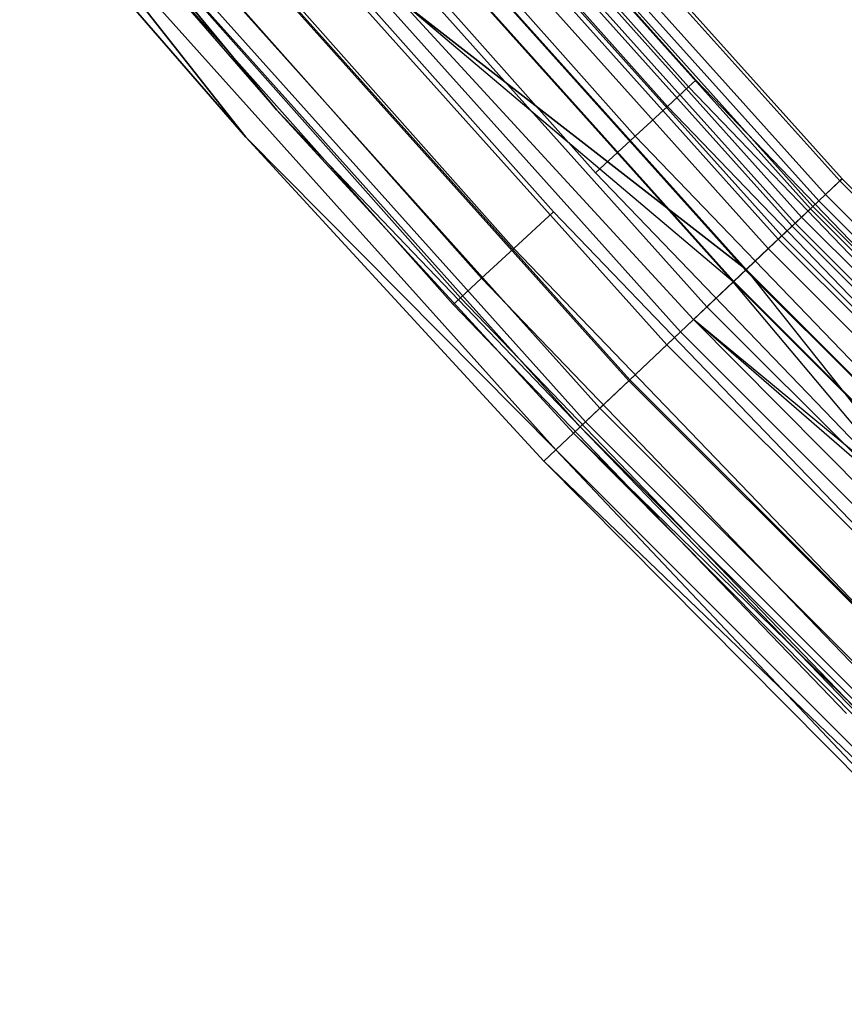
# Model space of a CAD drawing. Extents: x -175 to 175, y -175 to 175.
# Tile 15 of 130: x -134 to -124, y -127 to -115. Entities that reach past the tile are written whole.
import ezdxf

# ---------------------------------------------------------------- set-up
doc = ezdxf.new("R2010")
doc.units = 0
doc.header["$LTSCALE"] = 25.4
doc.layers.get('0').update_dxf_attribs({"linetype": 'CONTINUOUS'})

# ---------------------------------------------------------------- blocks, each defined once
blk = doc.blocks.new('SANTANA_PODLOGOWA_STL')
at = {"color": 0}
for p, q in [((-123.799, -117.269, 247.838), (-129.966, -110.394, 247.838)), ((-123.799, -117.269, 247.838), (-129.966, -110.394, 247.838)), ((-123.799, -117.269, 1043.162), (-129.966, -110.394, 1043.162)), ((-123.799, -117.269, 1043.162), (-129.966, -110.394, 1043.162)), ((-123.827, -117.295, 246.947), (-129.996, -110.419, 246.947)), ((-123.827, -117.295, 246.947), (-129.996, -110.419, 246.947)), ((-123.827, -117.295, 1044.053), (-129.996, -110.419, 1044.053)), ((-123.827, -117.295, 1044.053), (-129.996, -110.419, 1044.053)), ((-124, -117.459, 248.686), (-130.177, -110.573, 248.686)), ((-124, -117.459, 248.686), (-130.177, -110.573, 248.686)), ((-124, -117.459, 1042.314), (-130.177, -110.573, 1042.314)), ((-124, -117.459, 1042.314), (-130.177, -110.573, 1042.314)), ((-124.182, -117.631, 247.945), (-130.368, -110.736, 247.945)), ((-124.182, -117.631, 247.945), (-130.368, -110.736, 247.945)), ((-124.182, -117.631, 1043.055), (-130.368, -110.736, 1043.055)), ((-124.182, -117.631, 1043.055), (-130.368, -110.736, 1043.055)), ((-124.154, -117.605, 247.276), (-130.339, -110.711, 247.276)), ((-124.154, -117.605, 247.276), (-130.339, -110.711, 247.276)), ((-124.154, -117.605, 1043.724), (-130.339, -110.711, 1043.724)), ((-124.154, -117.605, 1043.724), (-130.339, -110.711, 1043.724)), ((-124.081, -117.536, 246.126), (-130.262, -110.646, 246.126)), ((-124.081, -117.536, 246.126), (-130.262, -110.646, 246.126)), ((-124.081, -117.536, 1044.874), (-130.262, -110.646, 1044.874)), ((-124.081, -117.536, 1044.874), (-130.262, -110.646, 1044.874)), ((-124.289, -117.733, 246.632), (-130.481, -110.831, 246.632)), ((-124.289, -117.733, 246.632), (-130.481, -110.831, 246.632)), ((-124.289, -117.733, 1044.368), (-130.481, -110.831, 1044.368)), ((-124.289, -117.733, 1044.368), (-130.481, -110.831, 1044.368)), ((-124.404, -117.842, 249.383), (-130.601, -110.934, 249.383)), ((-124.404, -117.842, 249.383), (-130.601, -110.934, 249.383)), ((-124.404, -117.842, 1041.616), (-130.601, -110.934, 1041.616)), ((-124.404, -117.842, 1041.616), (-130.601, -110.934, 1041.616)), ((-124.368, -117.807, 248.564), (-130.563, -110.902, 248.564)), ((-124.368, -117.807, 248.564), (-130.563, -110.902, 248.564)), ((-124.368, -117.807, 1042.436), (-130.563, -110.902, 1042.436)), ((-124.368, -117.807, 1042.436), (-130.563, -110.902, 1042.436)), ((-130.776, -111.082, 246.086), (-124.571, -117.999, 246.086)), ((-130.776, -111.082, 246.086), (-124.571, -117.999, 246.086)), ((-130.776, -111.082, 1044.914), (-124.571, -117.999, 1044.914)), ((-130.776, -111.082, 1044.914), (-124.571, -117.999, 1044.914)), ((-124.528, -117.959, 245.48), (-130.731, -111.044, 245.48)), ((-124.528, -117.959, 245.48), (-130.731, -111.044, 245.48)), ((-124.528, -117.959, 1045.52), (-130.731, -111.044, 1045.52)), ((-124.528, -117.959, 1045.52), (-130.731, -111.044, 1045.52)), ((-125.569, -116.075, 1043.5), (-130.029, -111.056, 1043.5)), ((-125.569, -116.075, 1043.5), (-130.029, -111.056, 1043.5)), ((-125.569, -116.075, 247.5), (-130.029, -111.056, 247.5)), ((-125.569, -116.075, 247.5), (-130.029, -111.056, 247.5)), ((-124.692, -118.114, 249.064), (-130.904, -111.191, 249.064)), ((-124.692, -118.114, 249.064), (-130.904, -111.191, 249.064)), ((-130.904, -111.191, 1041.936), (-124.692, -118.114, 1041.936)), ((-130.904, -111.191, 1041.936), (-124.692, -118.114, 1041.936)), ((-125.658, -116.157, 1042.816), (-130.121, -111.134, 1042.816)), ((-125.658, -116.157, 1042.816), (-130.121, -111.134, 1042.816)), ((-125.658, -116.157, 1044.184), (-130.121, -111.134, 1044.184)), ((-125.658, -116.157, 1044.184), (-130.121, -111.134, 1044.184)), ((-125.658, -116.157, 246.816), (-130.121, -111.134, 246.816)), ((-125.658, -116.157, 246.816), (-130.121, -111.134, 246.816)), ((-125.658, -116.157, 248.184), (-130.121, -111.134, 248.184)), ((-125.658, -116.157, 248.184), (-130.121, -111.134, 248.184)), ((-124.967, -118.375, 245.698), (-131.193, -111.436, 245.698)), ((-124.967, -118.375, 245.698), (-131.193, -111.436, 245.698)), ((-124.967, -118.375, 1045.302), (-131.193, -111.436, 1045.302)), ((-124.967, -118.375, 1045.302), (-131.193, -111.436, 1045.302)), ((-124.96, -118.368, 249.841), (-131.185, -111.43, 249.841)), ((-124.96, -118.368, 249.841), (-131.185, -111.43, 249.841)), ((-124.96, -118.368, 1041.159), (-131.185, -111.43, 1041.159)), ((-124.96, -118.368, 1041.159), (-131.185, -111.43, 1041.159)), ((-125.913, -116.393, 1042.214), (-130.385, -111.359, 1042.214)), ((-125.913, -116.393, 1042.214), (-130.385, -111.359, 1042.214)), ((-125.913, -116.393, 1044.786), (-130.385, -111.359, 1044.786)), ((-125.913, -116.393, 1044.786), (-130.385, -111.359, 1044.786)), ((-125.913, -116.393, 246.214), (-130.385, -111.359, 246.214)), ((-125.913, -116.393, 246.214), (-130.385, -111.359, 246.214)), ((-125.913, -116.393, 248.786), (-130.385, -111.359, 248.786)), ((-125.913, -116.393, 248.786), (-130.385, -111.359, 248.786)), ((-125.118, -118.518, 249.388), (-131.351, -111.57, 249.388)), ((-125.118, -118.518, 249.388), (-131.351, -111.57, 249.388)), ((-125.118, -118.518, 1041.612), (-131.351, -111.57, 1041.612)), ((-125.118, -118.518, 1041.612), (-131.351, -111.57, 1041.612)), ((-125.111, -118.511, 245.091), (-131.343, -111.564, 245.091)), ((-125.111, -118.511, 245.091), (-131.343, -111.564, 245.091)), ((-125.111, -118.511, 1045.909), (-131.343, -111.564, 1045.909)), ((-125.111, -118.511, 1045.909), (-131.343, -111.564, 1045.909)), ((-126.303, -116.754, 1041.768), (-130.79, -111.705, 1041.768)), ((-126.303, -116.754, 1041.768), (-130.79, -111.705, 1041.768)), ((-126.303, -116.754, 1045.232), (-130.79, -111.705, 1045.232)), ((-126.303, -116.754, 1045.232), (-130.79, -111.705, 1045.232)), ((-126.303, -116.754, 245.768), (-130.79, -111.705, 245.768)), ((-126.303, -116.754, 245.768), (-130.79, -111.705, 245.768)), ((-126.303, -116.754, 249.232), (-130.79, -111.705, 249.232)), ((-126.303, -116.754, 249.232), (-130.79, -111.705, 249.232)), ((-125.435, -118.818, 245.513), (-131.683, -111.853, 245.513)), ((-125.435, -118.818, 245.513), (-131.683, -111.853, 245.513)), ((-125.435, -118.818, 1045.487), (-131.683, -111.853, 1045.487)), ((-125.435, -118.818, 1045.487), (-131.683, -111.853, 1045.487)), ((-125.756, -119.122, 245.01), (-132.02, -112.139, 245.01)), ((-125.756, -119.122, 245.01), (-132.02, -112.139, 245.01)), ((-125.756, -119.122, 1045.99), (-132.02, -112.139, 1045.99)), ((-125.756, -119.122, 1045.99), (-132.02, -112.139, 1045.99)), ((-126.783, -117.197, 1041.53), (-131.286, -112.129, 1041.53)), ((-126.783, -117.197, 1041.53), (-131.286, -112.129, 1041.53)), ((-126.783, -117.197, 1045.47), (-131.286, -112.129, 1045.47)), ((-126.783, -117.197, 1045.47), (-131.286, -112.129, 1045.47)), ((-126.783, -117.197, 245.53), (-131.286, -112.129, 245.53)), ((-126.783, -117.197, 245.53), (-131.286, -112.129, 245.53)), ((-126.783, -117.197, 249.47), (-131.286, -112.129, 249.47)), ((-126.783, -117.197, 249.47), (-131.286, -112.129, 249.47)), ((-125.92, -119.278, 245.55), (-132.193, -112.286, 245.55)), ((-125.92, -119.278, 245.55), (-132.193, -112.286, 245.55)), ((-125.92, -119.278, 1045.45), (-132.193, -112.286, 1045.45)), ((-125.92, -119.278, 1045.45), (-132.193, -112.286, 1045.45)), ((-127.293, -117.668, 1041.53), (-131.814, -112.58, 1041.53)), ((-127.293, -117.668, 1041.53), (-131.814, -112.58, 1041.53)), ((-127.293, -117.668, 1045.47), (-131.814, -112.58, 1045.47)), ((-127.293, -117.668, 1045.47), (-131.814, -112.58, 1045.47)), ((-127.293, -117.668, 245.53), (-131.814, -112.58, 245.53)), ((-127.293, -117.668, 245.53), (-131.814, -112.58, 245.53)), ((-127.293, -117.668, 249.47), (-131.814, -112.58, 249.47)), ((-127.293, -117.668, 249.47), (-131.814, -112.58, 249.47)), ((-126.381, -119.714, 245.245), (-132.676, -112.696, 245.245)), ((-126.381, -119.714, 245.245), (-132.676, -112.696, 245.245)), ((-126.381, -119.714, 1045.755), (-132.676, -112.696, 1045.755)), ((-126.381, -119.714, 1045.755), (-132.676, -112.696, 1045.755)), ((-126.37, -119.704, 245.807), (-132.665, -112.687, 245.807)), ((-126.37, -119.704, 245.807), (-132.665, -112.687, 245.807)), ((-126.37, -119.704, 1045.193), (-132.665, -112.687, 1045.193)), ((-126.37, -119.704, 1045.193), (-132.665, -112.687, 1045.193)), ((-133.046, -113.01, 246.253), (-126.732, -120.047, 246.253)), ((-133.046, -113.01, 246.253), (-126.732, -120.047, 246.253)), ((-126.732, -120.047, 1044.747), (-133.046, -113.01, 1044.747)), ((-126.732, -120.047, 1044.747), (-133.046, -113.01, 1044.747)), ((-127.772, -118.111, 1041.768), (-132.311, -113.004, 1041.768)), ((-127.772, -118.111, 1041.768), (-132.311, -113.004, 1041.768)), ((-127.772, -118.111, 1045.232), (-132.311, -113.004, 1045.232)), ((-127.772, -118.111, 1045.232), (-132.311, -113.004, 1045.232)), ((-127.772, -118.111, 245.768), (-132.311, -113.004, 245.768)), ((-127.772, -118.111, 245.768), (-132.311, -113.004, 245.768)), ((-127.772, -118.111, 249.232), (-132.311, -113.004, 249.232)), ((-127.772, -118.111, 249.232), (-132.311, -113.004, 249.232)), ((-130.647, -116.432, 247.5), (-133.293, -113.22, 246.839)), ((-130.647, -116.432, 247.5), (-133.293, -113.22, 246.839)), ((-126.968, -120.27, 246.839), (-133.293, -113.22, 246.839)), ((-126.968, -120.27, 246.839), (-133.293, -113.22, 246.839)), ((-133.293, -113.22, 1044.161), (-130.647, -116.432, 1043.5)), ((-126.968, -120.27, 1044.161), (-133.293, -113.22, 1044.161)), ((-126.968, -120.27, 1044.161), (-133.293, -113.22, 1044.161)), ((-133.293, -113.22, 1044.161), (-130.647, -116.432, 1043.5)), ((-126.906, -120.211, 245.767), (-133.228, -113.164, 245.767)), ((-126.906, -120.211, 245.767), (-133.228, -113.164, 245.767)), ((-126.906, -120.211, 1045.233), (-133.228, -113.164, 1045.233)), ((-126.906, -120.211, 1045.233), (-133.228, -113.164, 1045.233)), ((-133.378, -113.293, 247.5), (-130.647, -116.432, 247.5)), ((-133.378, -113.293, 1043.5), (-130.647, -116.432, 1043.5)), ((-133.378, -113.293, 247.5), (-130.647, -116.432, 247.5)), ((-133.378, -113.293, 1043.5), (-130.647, -116.432, 1043.5)), ((-128.163, -118.473, 1042.214), (-132.715, -113.35, 1042.214)), ((-128.163, -118.473, 1042.214), (-132.715, -113.35, 1042.214)), ((-128.163, -118.473, 1044.786), (-132.715, -113.35, 1044.786)), ((-128.163, -118.473, 1044.786), (-132.715, -113.35, 1044.786)), ((-128.163, -118.473, 246.214), (-132.715, -113.35, 246.214)), ((-128.163, -118.473, 246.214), (-132.715, -113.35, 246.214)), ((-128.163, -118.473, 248.786), (-132.715, -113.35, 248.786)), ((-128.163, -118.473, 248.786), (-132.715, -113.35, 248.786)), ((-133.604, -113.484, 246.51), (-131.018, -116.763, 247.379)), ((-127.264, -120.551, 246.51), (-133.604, -113.484, 246.51)), ((-127.264, -120.551, 246.51), (-133.604, -113.484, 246.51)), ((-133.604, -113.484, 246.51), (-131.018, -116.763, 247.379)), ((-131.018, -116.763, 1043.62), (-133.604, -113.484, 1044.49)), ((-131.018, -116.763, 1043.62), (-133.604, -113.484, 1044.49)), ((-127.264, -120.551, 1044.49), (-133.604, -113.484, 1044.49)), ((-127.264, -120.551, 1044.49), (-133.604, -113.484, 1044.49)), ((-131.018, -116.763, 247.379), (-133.757, -113.614, 247.379)), ((-133.757, -113.614, 1043.62), (-131.018, -116.763, 1043.62)), ((-131.018, -116.763, 247.379), (-133.757, -113.614, 247.379)), ((-133.757, -113.614, 1043.62), (-131.018, -116.763, 1043.62)), ((-128.418, -118.708, 1042.816), (-132.979, -113.575, 1042.816)), ((-128.418, -118.708, 1042.816), (-132.979, -113.575, 1042.816)), ((-128.418, -118.708, 1044.184), (-132.979, -113.575, 1044.184)), ((-128.418, -118.708, 1044.184), (-132.979, -113.575, 1044.184)), ((-128.418, -118.708, 246.816), (-132.979, -113.575, 246.816)), ((-128.418, -118.708, 246.816), (-132.979, -113.575, 246.816)), ((-128.418, -118.708, 248.184), (-132.979, -113.575, 248.184)), ((-128.418, -118.708, 248.184), (-132.979, -113.575, 248.184)), ((-128.506, -118.79, 1043.5), (-133.071, -113.653, 1043.5)), ((-128.506, -118.79, 1043.5), (-133.071, -113.653, 1043.5)), ((-128.506, -118.79, 247.5), (-133.071, -113.653, 247.5)), ((-128.506, -118.79, 247.5), (-133.071, -113.653, 247.5)), ((-129.154, -115.101, 250), (-124.96, -118.368, 249.841)), ((-129.154, -115.101, 250), (-124.96, -118.368, 249.841)), ((-129.154, -115.101, 250), (-125.597, -118.972, 250)), ((-129.154, -115.101, 250), (-125.597, -118.972, 250)), ((-129.154, -115.101, 249.5), (-125.597, -118.972, 249.5)), ((-125.118, -118.518, 249.388), (-129.154, -115.101, 249.5)), ((-129.154, -115.101, 249.5), (-125.597, -118.972, 249.5)), ((-125.118, -118.518, 249.388), (-129.154, -115.101, 249.5)), ((-129.154, -115.101, 1041.5), (-125.597, -118.972, 1041.5)), ((-125.118, -118.518, 1041.612), (-129.154, -115.101, 1041.5)), ((-125.118, -118.518, 1041.612), (-129.154, -115.101, 1041.5)), ((-129.154, -115.101, 1041.5), (-125.597, -118.972, 1041.5)), ((-129.154, -115.101, 1041), (-125.597, -118.972, 1041)), ((-124.96, -118.368, 1041.159), (-129.154, -115.101, 1041)), ((-124.96, -118.368, 1041.159), (-129.154, -115.101, 1041)), ((-129.154, -115.101, 1041), (-125.597, -118.972, 1041)), ((-125.658, -116.157, 1042.816), (-125.569, -116.075, 1043.5)), ((-125.569, -116.075, 1043.5), (-125.658, -116.157, 1044.184)), ((-125.658, -116.157, 1042.816), (-125.569, -116.075, 1043.5)), ((-125.569, -116.075, 1043.5), (-125.658, -116.157, 1044.184)), ((-125.658, -116.157, 246.816), (-125.569, -116.075, 247.5)), ((-125.569, -116.075, 247.5), (-125.658, -116.157, 248.184)), ((-125.658, -116.157, 246.816), (-125.569, -116.075, 247.5)), ((-125.569, -116.075, 247.5), (-125.658, -116.157, 248.184)), ((-120.915, -120.915, 1043.5), (-125.569, -116.075, 1043.5)), ((-120.915, -120.915, 1043.5), (-125.569, -116.075, 1043.5)), ((-120.915, -120.915, 247.5), (-125.569, -116.075, 247.5)), ((-120.915, -120.915, 247.5), (-125.569, -116.075, 247.5)), ((-125.913, -116.393, 1042.214), (-125.658, -116.157, 1042.816)), ((-125.913, -116.393, 1042.214), (-125.658, -116.157, 1042.816)), ((-125.658, -116.157, 1044.184), (-125.913, -116.393, 1044.786)), ((-125.658, -116.157, 1044.184), (-125.913, -116.393, 1044.786)), ((-125.913, -116.393, 246.214), (-125.658, -116.157, 246.816)), ((-125.913, -116.393, 246.214), (-125.658, -116.157, 246.816)), ((-125.658, -116.157, 248.184), (-125.913, -116.393, 248.786)), ((-125.658, -116.157, 248.184), (-125.913, -116.393, 248.786)), ((-121.001, -121.001, 1042.816), (-125.658, -116.157, 1042.816)), ((-121.001, -121.001, 1042.816), (-125.658, -116.157, 1042.816)), ((-121.001, -121.001, 1044.184), (-125.658, -116.157, 1044.184)), ((-121.001, -121.001, 1044.184), (-125.658, -116.157, 1044.184)), ((-121.001, -121.001, 246.816), (-125.658, -116.157, 246.816)), ((-121.001, -121.001, 246.816), (-125.658, -116.157, 246.816)), ((-121.001, -121.001, 248.184), (-125.658, -116.157, 248.184)), ((-121.001, -121.001, 248.184), (-125.658, -116.157, 248.184)), ((-130.647, -116.432, 247.5), (-127.049, -120.347, 247.5)), ((-126.968, -120.27, 246.839), (-130.647, -116.432, 247.5)), ((-126.968, -120.27, 246.839), (-130.647, -116.432, 247.5)), ((-130.647, -116.432, 1043.5), (-130.647, -116.432, 247.5)), ((-130.647, -116.432, 1043.5), (-130.647, -116.432, 247.5)), ((-130.647, -116.432, 1043.5), (-127.049, -120.347, 1043.5)), ((-130.647, -116.432, 247.5), (-127.049, -120.347, 247.5)), ((-126.968, -120.27, 1044.161), (-130.647, -116.432, 1043.5)), ((-130.647, -116.432, 1043.5), (-127.049, -120.347, 1043.5)), ((-126.968, -120.27, 1044.161), (-130.647, -116.432, 1043.5)), ((-126.303, -116.754, 1041.768), (-125.913, -116.393, 1042.214)), ((-126.303, -116.754, 1041.768), (-125.913, -116.393, 1042.214)), ((-125.913, -116.393, 1044.786), (-126.303, -116.754, 1045.232)), ((-125.913, -116.393, 1044.786), (-126.303, -116.754, 1045.232)), ((-126.303, -116.754, 245.768), (-125.913, -116.393, 246.214)), ((-126.303, -116.754, 245.768), (-125.913, -116.393, 246.214)), ((-125.913, -116.393, 248.786), (-126.303, -116.754, 249.232)), ((-125.913, -116.393, 248.786), (-126.303, -116.754, 249.232)), ((-121.246, -121.246, 1042.214), (-125.913, -116.393, 1042.214)), ((-121.246, -121.246, 1042.214), (-125.913, -116.393, 1042.214)), ((-121.246, -121.246, 1044.786), (-125.913, -116.393, 1044.786)), ((-121.246, -121.246, 1044.786), (-125.913, -116.393, 1044.786)), ((-121.246, -121.246, 246.214), (-125.913, -116.393, 246.214)), ((-121.246, -121.246, 246.214), (-125.913, -116.393, 246.214)), ((-121.246, -121.246, 248.786), (-125.913, -116.393, 248.786)), ((-121.246, -121.246, 248.786), (-125.913, -116.393, 248.786)), ((-127.264, -120.551, 246.51), (-131.018, -116.763, 247.379)), ((-127.264, -120.551, 246.51), (-131.018, -116.763, 247.379)), ((-127.41, -120.689, 247.379), (-131.018, -116.763, 247.379)), ((-131.018, -116.763, 1043.62), (-127.264, -120.551, 1044.49)), ((-131.018, -116.763, 1043.62), (-127.264, -120.551, 1044.49)), ((-131.018, -116.763, 1043.62), (-127.41, -120.689, 1043.62)), ((-131.018, -116.763, 247.379), (-131.018, -116.763, 1043.62)), ((-131.018, -116.763, 247.379), (-131.018, -116.763, 1043.62)), ((-127.41, -120.689, 247.379), (-131.018, -116.763, 247.379)), ((-131.018, -116.763, 1043.62), (-127.41, -120.689, 1043.62)), ((-126.783, -117.197, 1041.53), (-126.303, -116.754, 1041.768)), ((-126.783, -117.197, 1041.53), (-126.303, -116.754, 1041.768)), ((-126.303, -116.754, 1045.232), (-126.783, -117.197, 1045.47)), ((-126.303, -116.754, 1045.232), (-126.783, -117.197, 1045.47)), ((-126.783, -117.197, 245.53), (-126.303, -116.754, 245.768)), ((-126.783, -117.197, 245.53), (-126.303, -116.754, 245.768)), ((-126.303, -116.754, 249.232), (-126.783, -117.197, 249.47)), ((-126.303, -116.754, 249.232), (-126.783, -117.197, 249.47)), ((-121.622, -121.622, 1041.768), (-126.303, -116.754, 1041.768)), ((-121.622, -121.622, 1041.768), (-126.303, -116.754, 1041.768)), ((-121.622, -121.622, 1045.232), (-126.303, -116.754, 1045.232)), ((-121.622, -121.622, 1045.232), (-126.303, -116.754, 1045.232)), ((-121.622, -121.622, 245.768), (-126.303, -116.754, 245.768)), ((-121.622, -121.622, 245.768), (-126.303, -116.754, 245.768)), ((-121.622, -121.622, 249.232), (-126.303, -116.754, 249.232)), ((-121.622, -121.622, 249.232), (-126.303, -116.754, 249.232)), ((-122.084, -122.084, 1041.53), (-126.783, -117.197, 1041.53)), ((-122.084, -122.084, 1041.53), (-126.783, -117.197, 1041.53)), ((-122.084, -122.084, 1045.47), (-126.783, -117.197, 1045.47)), ((-122.084, -122.084, 1045.47), (-126.783, -117.197, 1045.47)), ((-122.084, -122.084, 245.53), (-126.783, -117.197, 245.53)), ((-122.084, -122.084, 245.53), (-126.783, -117.197, 245.53)), ((-122.084, -122.084, 249.47), (-126.783, -117.197, 249.47)), ((-122.084, -122.084, 249.47), (-126.783, -117.197, 249.47)), ((-123.827, -117.295, 246.947), (-124.081, -117.536, 246.126)), ((-123.827, -117.295, 246.947), (-124.081, -117.536, 246.126)), ((-124.081, -117.536, 1044.874), (-123.827, -117.295, 1044.053)), ((-124.081, -117.536, 1044.874), (-123.827, -117.295, 1044.053)), ((-124, -117.459, 248.686), (-123.799, -117.269, 247.838)), ((-124, -117.459, 248.686), (-123.799, -117.269, 247.838)), ((-123.799, -117.269, 1043.162), (-124, -117.459, 1042.314)), ((-123.799, -117.269, 1043.162), (-124, -117.459, 1042.314)), ((-123.799, -117.269, 247.838), (-123.827, -117.295, 246.947)), ((-123.799, -117.269, 247.838), (-123.827, -117.295, 246.947)), ((-123.827, -117.295, 1044.053), (-123.799, -117.269, 1043.162)), ((-123.827, -117.295, 1044.053), (-123.799, -117.269, 1043.162)), ((-123.827, -117.295, 246.947), (-117.295, -123.827, 246.947)), ((-123.827, -117.295, 246.947), (-117.295, -123.827, 246.947)), ((-123.827, -117.295, 1044.053), (-117.295, -123.827, 1044.053)), ((-123.827, -117.295, 1044.053), (-117.295, -123.827, 1044.053)), ((-123.799, -117.269, 247.838), (-117.269, -123.799, 247.838)), ((-123.799, -117.269, 247.838), (-117.269, -123.799, 247.838)), ((-123.799, -117.269, 1043.162), (-117.269, -123.799, 1043.162)), ((-123.799, -117.269, 1043.162), (-117.269, -123.799, 1043.162)), ((-124.081, -117.536, 246.126), (-124.528, -117.959, 245.48)), ((-124.081, -117.536, 246.126), (-124.528, -117.959, 245.48)), ((-124.528, -117.959, 1045.52), (-124.081, -117.536, 1044.874)), ((-124.528, -117.959, 1045.52), (-124.081, -117.536, 1044.874)), ((-124.404, -117.842, 249.383), (-124, -117.459, 248.686)), ((-124.404, -117.842, 249.383), (-124, -117.459, 248.686)), ((-124, -117.459, 1042.314), (-124.404, -117.842, 1041.616)), ((-124, -117.459, 1042.314), (-124.404, -117.842, 1041.616)), ((-124.081, -117.536, 246.126), (-117.536, -124.081, 246.126)), ((-124.081, -117.536, 246.126), (-117.536, -124.081, 246.126)), ((-124.081, -117.536, 1044.874), (-117.536, -124.081, 1044.874)), ((-124.081, -117.536, 1044.874), (-117.536, -124.081, 1044.874)), ((-124, -117.459, 248.686), (-117.459, -124, 248.686)), ((-124, -117.459, 248.686), (-117.459, -124, 248.686)), ((-124, -117.459, 1042.314), (-117.459, -124, 1042.314)), ((-124, -117.459, 1042.314), (-117.459, -124, 1042.314)), ((-124.182, -117.631, 247.945), (-124.368, -117.807, 248.564)), ((-124.182, -117.631, 247.945), (-124.368, -117.807, 248.564)), ((-124.368, -117.807, 1042.436), (-124.182, -117.631, 1043.055)), ((-124.368, -117.807, 1042.436), (-124.182, -117.631, 1043.055)), ((-124.289, -117.733, 246.632), (-124.154, -117.605, 247.276)), ((-124.289, -117.733, 246.632), (-124.154, -117.605, 247.276)), ((-124.154, -117.605, 1043.724), (-124.289, -117.733, 1044.368)), ((-124.154, -117.605, 1043.724), (-124.289, -117.733, 1044.368)), ((-124.154, -117.605, 247.276), (-124.182, -117.631, 247.945)), ((-124.154, -117.605, 247.276), (-124.182, -117.631, 247.945)), ((-124.182, -117.631, 1043.055), (-124.154, -117.605, 1043.724)), ((-124.182, -117.631, 1043.055), (-124.154, -117.605, 1043.724)), ((-117.631, -124.182, 247.945), (-124.182, -117.631, 247.945)), ((-117.631, -124.182, 247.945), (-124.182, -117.631, 247.945)), ((-117.631, -124.182, 1043.055), (-124.182, -117.631, 1043.055)), ((-117.631, -124.182, 1043.055), (-124.182, -117.631, 1043.055)), ((-117.605, -124.154, 247.276), (-124.154, -117.605, 247.276)), ((-117.605, -124.154, 247.276), (-124.154, -117.605, 247.276)), ((-117.605, -124.154, 1043.724), (-124.154, -117.605, 1043.724)), ((-117.605, -124.154, 1043.724), (-124.154, -117.605, 1043.724)), ((-127.772, -118.111, 1041.768), (-127.293, -117.668, 1041.53)), ((-127.772, -118.111, 1041.768), (-127.293, -117.668, 1041.53)), ((-127.293, -117.668, 1045.47), (-127.772, -118.111, 1045.232)), ((-127.293, -117.668, 1045.47), (-127.772, -118.111, 1045.232)), ((-127.772, -118.111, 245.768), (-127.293, -117.668, 245.53)), ((-127.772, -118.111, 245.768), (-127.293, -117.668, 245.53)), ((-127.293, -117.668, 249.47), (-127.772, -118.111, 249.232)), ((-127.293, -117.668, 249.47), (-127.772, -118.111, 249.232)), ((-122.575, -122.575, 1041.53), (-127.293, -117.668, 1041.53)), ((-122.575, -122.575, 1041.53), (-127.293, -117.668, 1041.53)), ((-122.575, -122.575, 1045.47), (-127.293, -117.668, 1045.47)), ((-122.575, -122.575, 1045.47), (-127.293, -117.668, 1045.47)), ((-122.575, -122.575, 245.53), (-127.293, -117.668, 245.53)), ((-122.575, -122.575, 245.53), (-127.293, -117.668, 245.53)), ((-122.575, -122.575, 249.47), (-127.293, -117.668, 249.47)), ((-122.575, -122.575, 249.47), (-127.293, -117.668, 249.47)), ((-124.289, -117.733, 246.632), (-124.571, -117.999, 246.086)), ((-124.289, -117.733, 246.632), (-124.571, -117.999, 246.086)), ((-124.289, -117.733, 1044.368), (-124.571, -117.999, 1044.914)), ((-124.289, -117.733, 1044.368), (-124.571, -117.999, 1044.914)), ((-124.289, -117.733, 246.632), (-117.733, -124.289, 246.632)), ((-124.289, -117.733, 246.632), (-117.733, -124.289, 246.632)), ((-117.733, -124.289, 1044.368), (-124.289, -117.733, 1044.368)), ((-117.733, -124.289, 1044.368), (-124.289, -117.733, 1044.368)), ((-124.96, -118.368, 249.841), (-124.404, -117.842, 249.383)), ((-124.96, -118.368, 249.841), (-124.404, -117.842, 249.383)), ((-124.404, -117.842, 1041.616), (-124.96, -118.368, 1041.159)), ((-124.404, -117.842, 1041.616), (-124.96, -118.368, 1041.159)), ((-124.368, -117.807, 248.564), (-124.692, -118.114, 249.064)), ((-124.368, -117.807, 248.564), (-124.692, -118.114, 249.064)), ((-124.368, -117.807, 1042.436), (-124.692, -118.114, 1041.936)), ((-124.368, -117.807, 1042.436), (-124.692, -118.114, 1041.936)), ((-124.404, -117.842, 249.383), (-117.842, -124.404, 249.383)), ((-124.404, -117.842, 249.383), (-117.842, -124.404, 249.383)), ((-124.404, -117.842, 1041.616), (-117.842, -124.404, 1041.616)), ((-124.404, -117.842, 1041.616), (-117.842, -124.404, 1041.616)), ((-117.807, -124.368, 248.564), (-124.368, -117.807, 248.564)), ((-117.807, -124.368, 248.564), (-124.368, -117.807, 248.564)), ((-124.368, -117.807, 1042.436), (-117.807, -124.368, 1042.436)), ((-124.368, -117.807, 1042.436), (-117.807, -124.368, 1042.436)), ((-124.528, -117.959, 245.48), (-125.111, -118.511, 245.091)), ((-124.528, -117.959, 245.48), (-125.111, -118.511, 245.091)), ((-125.111, -118.511, 1045.909), (-124.528, -117.959, 1045.52)), ((-125.111, -118.511, 1045.909), (-124.528, -117.959, 1045.52)), ((-124.967, -118.375, 245.698), (-124.571, -117.999, 246.086)), ((-124.967, -118.375, 245.698), (-124.571, -117.999, 246.086)), ((-124.967, -118.375, 1045.302), (-124.571, -117.999, 1044.914)), ((-124.967, -118.375, 1045.302), (-124.571, -117.999, 1044.914)), ((-117.999, -124.571, 246.086), (-124.571, -117.999, 246.086)), ((-117.999, -124.571, 246.086), (-124.571, -117.999, 246.086)), ((-117.999, -124.571, 1044.914), (-124.571, -117.999, 1044.914)), ((-117.999, -124.571, 1044.914), (-124.571, -117.999, 1044.914)), ((-124.528, -117.959, 245.48), (-117.959, -124.528, 245.48)), ((-124.528, -117.959, 245.48), (-117.959, -124.528, 245.48)), ((-124.528, -117.959, 1045.52), (-117.959, -124.528, 1045.52)), ((-124.528, -117.959, 1045.52), (-117.959, -124.528, 1045.52)), ((-128.163, -118.473, 1042.214), (-127.772, -118.111, 1041.768)), ((-128.163, -118.473, 1042.214), (-127.772, -118.111, 1041.768)), ((-127.772, -118.111, 1045.232), (-128.163, -118.473, 1044.786)), ((-127.772, -118.111, 1045.232), (-128.163, -118.473, 1044.786)), ((-128.163, -118.473, 246.214), (-127.772, -118.111, 245.768)), ((-128.163, -118.473, 246.214), (-127.772, -118.111, 245.768)), ((-127.772, -118.111, 249.232), (-128.163, -118.473, 248.786)), ((-127.772, -118.111, 249.232), (-128.163, -118.473, 248.786)), ((-123.037, -123.037, 1041.768), (-127.772, -118.111, 1041.768)), ((-123.037, -123.037, 1041.768), (-127.772, -118.111, 1041.768)), ((-123.037, -123.037, 1045.232), (-127.772, -118.111, 1045.232)), ((-123.037, -123.037, 1045.232), (-127.772, -118.111, 1045.232)), ((-123.037, -123.037, 245.768), (-127.772, -118.111, 245.768)), ((-123.037, -123.037, 245.768), (-127.772, -118.111, 245.768)), ((-123.037, -123.037, 249.232), (-127.772, -118.111, 249.232)), ((-123.037, -123.037, 249.232), (-127.772, -118.111, 249.232)), ((-124.692, -118.114, 249.064), (-125.118, -118.518, 249.388)), ((-124.692, -118.114, 249.064), (-125.118, -118.518, 249.388)), ((-125.118, -118.518, 1041.612), (-124.692, -118.114, 1041.936)), ((-125.118, -118.518, 1041.612), (-124.692, -118.114, 1041.936)), ((-118.114, -124.692, 249.064), (-124.692, -118.114, 249.064)), ((-118.114, -124.692, 249.064), (-124.692, -118.114, 249.064)), ((-118.114, -124.692, 1041.936), (-124.692, -118.114, 1041.936)), ((-118.114, -124.692, 1041.936), (-124.692, -118.114, 1041.936)), ((-124.96, -118.368, 249.841), (-125.597, -118.972, 250)), ((-124.96, -118.368, 249.841), (-125.597, -118.972, 250)), ((-125.597, -118.972, 1041), (-124.96, -118.368, 1041.159)), ((-125.597, -118.972, 1041), (-124.96, -118.368, 1041.159)), ((-125.435, -118.818, 245.513), (-124.967, -118.375, 245.698)), ((-125.435, -118.818, 245.513), (-124.967, -118.375, 245.698)), ((-124.967, -118.375, 1045.302), (-125.435, -118.818, 1045.487)), ((-124.967, -118.375, 1045.302), (-125.435, -118.818, 1045.487)), ((-118.375, -124.967, 245.698), (-124.967, -118.375, 245.698)), ((-118.375, -124.967, 245.698), (-124.967, -118.375, 245.698)), ((-124.967, -118.375, 1045.302), (-118.375, -124.967, 1045.302)), ((-124.967, -118.375, 1045.302), (-118.375, -124.967, 1045.302)), ((-124.96, -118.368, 249.841), (-118.368, -124.96, 249.841)), ((-124.96, -118.368, 249.841), (-118.368, -124.96, 249.841)), ((-124.96, -118.368, 1041.159), (-119.964, -124.65, 1041)), ((-124.96, -118.368, 1041.159), (-119.964, -124.65, 1041)), ((-124.96, -118.368, 1041.159), (-118.368, -124.96, 1041.159)), ((-124.96, -118.368, 1041.159), (-118.368, -124.96, 1041.159)), ((-128.418, -118.708, 1042.816), (-128.163, -118.473, 1042.214)), ((-128.418, -118.708, 1042.816), (-128.163, -118.473, 1042.214)), ((-128.163, -118.473, 1044.786), (-128.418, -118.708, 1044.184)), ((-128.163, -118.473, 1044.786), (-128.418, -118.708, 1044.184)), ((-128.418, -118.708, 246.816), (-128.163, -118.473, 246.214)), ((-128.418, -118.708, 246.816), (-128.163, -118.473, 246.214)), ((-128.163, -118.473, 248.786), (-128.418, -118.708, 248.184)), ((-128.163, -118.473, 248.786), (-128.418, -118.708, 248.184)), ((-123.413, -123.413, 1042.214), (-128.163, -118.473, 1042.214)), ((-123.413, -123.413, 1042.214), (-128.163, -118.473, 1042.214)), ((-123.413, -123.413, 1044.786), (-128.163, -118.473, 1044.786)), ((-123.413, -123.413, 1044.786), (-128.163, -118.473, 1044.786)), ((-123.413, -123.413, 246.214), (-128.163, -118.473, 246.214)), ((-123.413, -123.413, 246.214), (-128.163, -118.473, 246.214)), ((-123.413, -123.413, 248.786), (-128.163, -118.473, 248.786)), ((-123.413, -123.413, 248.786), (-128.163, -118.473, 248.786)), ((-125.111, -118.511, 245.091), (-125.756, -119.122, 245.01)), ((-125.111, -118.511, 245.091), (-125.756, -119.122, 245.01)), ((-125.756, -119.122, 1045.99), (-125.111, -118.511, 1045.909)), ((-125.756, -119.122, 1045.99), (-125.111, -118.511, 1045.909)), ((-125.597, -118.972, 249.5), (-125.118, -118.518, 249.388)), ((-125.597, -118.972, 249.5), (-125.118, -118.518, 249.388)), ((-125.597, -118.972, 1041.5), (-125.118, -118.518, 1041.612)), ((-125.597, -118.972, 1041.5), (-125.118, -118.518, 1041.612)), ((-118.518, -125.118, 249.388), (-125.118, -118.518, 249.388)), ((-119.964, -124.65, 249.5), (-125.118, -118.518, 249.388)), ((-118.518, -125.118, 249.388), (-125.118, -118.518, 249.388)), ((-119.964, -124.65, 249.5), (-125.118, -118.518, 249.388)), ((-118.518, -125.118, 1041.612), (-125.118, -118.518, 1041.612)), ((-118.518, -125.118, 1041.612), (-125.118, -118.518, 1041.612)), ((-125.111, -118.511, 245.091), (-118.511, -125.111, 245.091)), ((-125.111, -118.511, 245.091), (-118.511, -125.111, 245.091)), ((-125.111, -118.511, 1045.909), (-118.511, -125.111, 1045.909)), ((-125.111, -118.511, 1045.909), (-118.511, -125.111, 1045.909)), ((-128.506, -118.79, 1043.5), (-128.418, -118.708, 1042.816)), ((-128.418, -118.708, 1044.184), (-128.506, -118.79, 1043.5)), ((-128.506, -118.79, 1043.5), (-128.418, -118.708, 1042.816)), ((-128.418, -118.708, 1044.184), (-128.506, -118.79, 1043.5)), ((-128.506, -118.79, 247.5), (-128.418, -118.708, 246.816)), ((-128.418, -118.708, 248.184), (-128.506, -118.79, 247.5)), ((-128.506, -118.79, 247.5), (-128.418, -118.708, 246.816)), ((-128.418, -118.708, 248.184), (-128.506, -118.79, 247.5)), ((-123.658, -123.658, 1042.816), (-128.418, -118.708, 1042.816)), ((-123.658, -123.658, 1044.184), (-128.418, -118.708, 1044.184)), ((-123.658, -123.658, 1044.184), (-128.418, -118.708, 1044.184)), ((-123.658, -123.658, 1042.816), (-128.418, -118.708, 1042.816)), ((-123.658, -123.658, 246.816), (-128.418, -118.708, 246.816)), ((-123.658, -123.658, 248.184), (-128.418, -118.708, 248.184)), ((-123.658, -123.658, 248.184), (-128.418, -118.708, 248.184)), ((-123.658, -123.658, 246.816), (-128.418, -118.708, 246.816)), ((-123.744, -123.744, 1043.5), (-128.506, -118.79, 1043.5)), ((-123.744, -123.744, 1043.5), (-128.506, -118.79, 1043.5)), ((-123.744, -123.744, 247.5), (-128.506, -118.79, 247.5)), ((-123.744, -123.744, 247.5), (-128.506, -118.79, 247.5)), ((-125.92, -119.278, 245.55), (-125.435, -118.818, 245.513)), ((-125.92, -119.278, 245.55), (-125.435, -118.818, 245.513)), ((-125.435, -118.818, 1045.487), (-125.92, -119.278, 1045.45)), ((-125.435, -118.818, 1045.487), (-125.92, -119.278, 1045.45)), ((-118.818, -125.435, 245.513), (-125.435, -118.818, 245.513)), ((-118.818, -125.435, 245.513), (-125.435, -118.818, 245.513)), ((-118.818, -125.435, 1045.487), (-125.435, -118.818, 1045.487)), ((-118.818, -125.435, 1045.487), (-125.435, -118.818, 1045.487)), ((-118.368, -124.96, 249.841), (-125.597, -118.972, 250)), ((-125.597, -118.972, 250), (-119.964, -124.65, 250)), ((-118.368, -124.96, 249.841), (-125.597, -118.972, 250)), ((-125.597, -118.972, 250), (-119.964, -124.65, 250)), ((-125.597, -118.972, 250), (-125.597, -118.972, 249.5)), ((-125.597, -118.972, 249.5), (-119.964, -124.65, 249.5)), ((-125.597, -118.972, 250), (-125.597, -118.972, 249.5)), ((-125.597, -118.972, 249.5), (-119.964, -124.65, 249.5)), ((-125.597, -118.972, 1041.5), (-119.964, -124.65, 1041.5)), ((-118.518, -125.118, 1041.612), (-125.597, -118.972, 1041.5)), ((-118.518, -125.118, 1041.612), (-125.597, -118.972, 1041.5)), ((-125.597, -118.972, 1041.5), (-119.964, -124.65, 1041.5)), ((-125.597, -118.972, 1041.5), (-125.597, -118.972, 1041)), ((-125.597, -118.972, 1041), (-119.964, -124.65, 1041)), ((-125.597, -118.972, 1041.5), (-125.597, -118.972, 1041)), ((-125.597, -118.972, 1041), (-119.964, -124.65, 1041)), ((-125.756, -119.122, 245.01), (-126.381, -119.714, 245.245)), ((-125.756, -119.122, 245.01), (-126.381, -119.714, 245.245)), ((-126.381, -119.714, 1045.755), (-125.756, -119.122, 1045.99)), ((-126.381, -119.714, 1045.755), (-125.756, -119.122, 1045.99)), ((-125.756, -119.122, 245.01), (-119.122, -125.756, 245.01)), ((-125.756, -119.122, 245.01), (-119.122, -125.756, 245.01)), ((-125.756, -119.122, 1045.99), (-119.122, -125.756, 1045.99)), ((-125.756, -119.122, 1045.99), (-119.122, -125.756, 1045.99)), ((-126.37, -119.704, 245.807), (-125.92, -119.278, 245.55)), ((-126.37, -119.704, 245.807), (-125.92, -119.278, 245.55)), ((-125.92, -119.278, 1045.45), (-126.37, -119.704, 1045.193)), ((-125.92, -119.278, 1045.45), (-126.37, -119.704, 1045.193)), ((-119.278, -125.92, 245.55), (-125.92, -119.278, 245.55)), ((-119.278, -125.92, 245.55), (-125.92, -119.278, 245.55)), ((-119.278, -125.92, 1045.45), (-125.92, -119.278, 1045.45)), ((-119.278, -125.92, 1045.45), (-125.92, -119.278, 1045.45)), ((-126.381, -119.714, 245.245), (-126.906, -120.211, 245.767)), ((-126.381, -119.714, 245.245), (-126.906, -120.211, 245.767)), ((-126.906, -120.211, 1045.233), (-126.381, -119.714, 1045.755)), ((-126.906, -120.211, 1045.233), (-126.381, -119.714, 1045.755)), ((-126.37, -119.704, 245.807), (-126.732, -120.047, 246.253)), ((-126.37, -119.704, 245.807), (-126.732, -120.047, 246.253)), ((-126.37, -119.704, 1045.193), (-126.732, -120.047, 1044.747)), ((-126.37, -119.704, 1045.193), (-126.732, -120.047, 1044.747)), ((-126.381, -119.714, 245.245), (-119.714, -126.381, 245.245)), ((-126.381, -119.714, 245.245), (-119.714, -126.381, 245.245)), ((-126.381, -119.714, 1045.755), (-119.714, -126.381, 1045.755)), ((-126.381, -119.714, 1045.755), (-119.714, -126.381, 1045.755)), ((-126.37, -119.704, 245.807), (-119.704, -126.37, 245.807)), ((-126.37, -119.704, 245.807), (-119.704, -126.37, 245.807)), ((-119.704, -126.37, 1045.193), (-126.37, -119.704, 1045.193)), ((-119.704, -126.37, 1045.193), (-126.37, -119.704, 1045.193)), ((-126.968, -120.27, 246.839), (-126.732, -120.047, 246.253)), ((-126.968, -120.27, 246.839), (-126.732, -120.047, 246.253)), ((-126.732, -120.047, 1044.747), (-126.968, -120.27, 1044.161)), ((-126.732, -120.047, 1044.747), (-126.968, -120.27, 1044.161)), ((-120.047, -126.732, 246.253), (-126.732, -120.047, 246.253)), ((-120.047, -126.732, 246.253), (-126.732, -120.047, 246.253)), ((-120.047, -126.732, 1044.747), (-126.732, -120.047, 1044.747)), ((-120.047, -126.732, 1044.747), (-126.732, -120.047, 1044.747)), ((-126.906, -120.211, 245.767), (-127.264, -120.551, 246.51)), ((-126.906, -120.211, 245.767), (-127.264, -120.551, 246.51)), ((-127.264, -120.551, 1044.49), (-126.906, -120.211, 1045.233)), ((-127.264, -120.551, 1044.49), (-126.906, -120.211, 1045.233)), ((-127.049, -120.347, 247.5), (-126.968, -120.27, 246.839)), ((-127.049, -120.347, 247.5), (-126.968, -120.27, 246.839)), ((-127.049, -120.347, 1043.5), (-126.968, -120.27, 1044.161)), ((-127.049, -120.347, 1043.5), (-126.968, -120.27, 1044.161)), ((-120.27, -126.968, 246.839), (-126.968, -120.27, 246.839)), ((-120.27, -126.968, 246.839), (-126.968, -120.27, 246.839)), ((-120.27, -126.968, 1044.161), (-126.968, -120.27, 1044.161)), ((-121.351, -126.091, 1043.5), (-126.968, -120.27, 1044.161)), ((-120.27, -126.968, 1044.161), (-126.968, -120.27, 1044.161)), ((-121.351, -126.091, 1043.5), (-126.968, -120.27, 1044.161)), ((-126.906, -120.211, 245.767), (-120.211, -126.906, 245.767)), ((-126.906, -120.211, 245.767), (-120.211, -126.906, 245.767)), ((-126.906, -120.211, 1045.233), (-120.211, -126.906, 1045.233)), ((-126.906, -120.211, 1045.233), (-120.211, -126.906, 1045.233)), ((-127.049, -120.347, 247.5), (-121.351, -126.091, 247.5)), ((-120.27, -126.968, 246.839), (-127.049, -120.347, 247.5)), ((-120.27, -126.968, 246.839), (-127.049, -120.347, 247.5)), ((-127.049, -120.347, 1043.5), (-127.049, -120.347, 247.5)), ((-127.049, -120.347, 1043.5), (-127.049, -120.347, 247.5)), ((-127.049, -120.347, 1043.5), (-121.351, -126.091, 1043.5)), ((-127.049, -120.347, 247.5), (-121.351, -126.091, 247.5)), ((-127.049, -120.347, 1043.5), (-121.351, -126.091, 1043.5)), ((-127.41, -120.689, 247.379), (-127.264, -120.551, 246.51)), ((-127.41, -120.689, 247.379), (-127.264, -120.551, 246.51)), ((-127.264, -120.551, 1044.49), (-127.41, -120.689, 1043.62)), ((-127.264, -120.551, 1044.49), (-127.41, -120.689, 1043.62)), ((-127.264, -120.551, 246.51), (-121.695, -126.449, 247.379)), ((-127.264, -120.551, 246.51), (-121.695, -126.449, 247.379)), ((-127.264, -120.551, 246.51), (-120.551, -127.264, 246.51)), ((-127.264, -120.551, 246.51), (-120.551, -127.264, 246.51)), ((-127.264, -120.551, 1044.49), (-120.551, -127.264, 1044.49)), ((-127.264, -120.551, 1044.49), (-120.551, -127.264, 1044.49)), ((-121.695, -126.449, 247.379), (-127.41, -120.689, 247.379)), ((-120.551, -127.264, 1044.49), (-127.41, -120.689, 1043.62)), ((-127.41, -120.689, 1043.62), (-121.695, -126.449, 1043.62)), ((-120.551, -127.264, 1044.49), (-127.41, -120.689, 1043.62)), ((-127.41, -120.689, 247.379), (-127.41, -120.689, 1043.62)), ((-127.41, -120.689, 247.379), (-127.41, -120.689, 1043.62)), ((-121.695, -126.449, 247.379), (-127.41, -120.689, 247.379)), ((-127.41, -120.689, 1043.62), (-121.695, -126.449, 1043.62))]:
    blk.add_line(p, q, dxfattribs=at)

msp = doc.modelspace()

# ---------------------------------------------------------------- block references
at = {"color": 253}
msp.add_blockref('SANTANA_PODLOGOWA_STL', (0, 0), dxfattribs=at)

doc.saveas('drawing.dxf')
